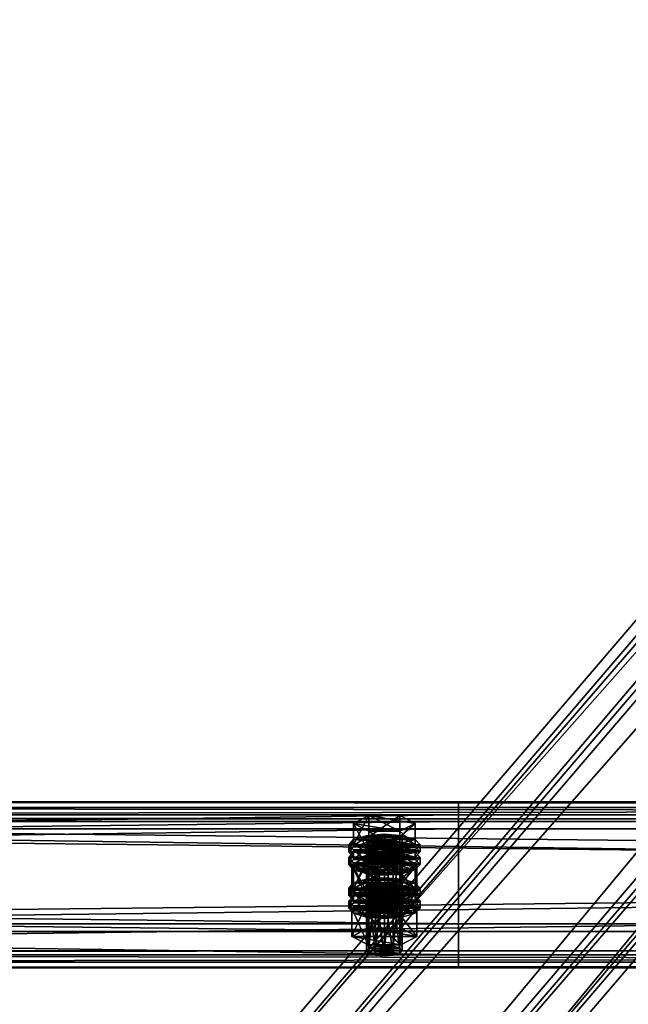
# Model space of a CAD drawing. Header units: millimetres. Extents: x 60485 to 71303, y 100 to 16900.
# Tile 52 of 256: x 63352 to 63557, y 662 to 993. Entities that reach past the tile are written whole.
import ezdxf

# ---------------------------------------------------------------- set-up
doc = ezdxf.new("R2010")
doc.units = ezdxf.units.MM
for name, color, linetype in [('13', 7, 'Continuous'), ('3', 7, 'Continuous'), ('9', 7, 'Continuous')]:
    doc.layers.add(name, color=color, linetype=linetype)

msp = doc.modelspace()

# ---------------------------------------------------------------- meshes
at = {"layer": '13', "color": 7}
mesh = msp.add_polyface(dxfattribs=at)
corners = [(63472, 695.73, 3219.76), (63475, 717, 3225.43), (63472, 716.76, 3226.2), (63469.8, 714.37, 3234.03), (63475, 713.49, 3236.9), (63472, 713.72, 3236.13), (63480.2, 714.37, 3234.03), (63469, 715.24, 3231.16), (63481, 715.24, 3231.16), (63469.8, 716.12, 3228.3), (63480.2, 716.12, 3228.3), (63478, 716.76, 3226.2), (63464.61, 715.24, 3231.16), (63469.8, 717.88, 3222.56), (63469.8, 725.05, 3224.75), (63464.61, 722.42, 3233.36), (63480.2, 725.05, 3224.75), (63480.2, 712.61, 3239.77), (63469.8, 712.61, 3239.77), (63469.8, 719.78, 3241.97), (63480.2, 719.78, 3241.97), (63463, 712.85, 3230.43), (63464.61, 714.61, 3224.7), (63464.61, 717, 3225.43), (63463, 715.24, 3231.16), (63469, 715.89, 3220.5), (63469, 718.28, 3221.23), (63475, 716.36, 3218.96), (63475, 718.75, 3219.69), (63475, 709.34, 3241.91), (63469, 712.2, 3241.1), (63475, 711.73, 3242.64), (63469, 709.81, 3240.37), (63464.61, 711.1, 3236.17), (63464.61, 713.49, 3236.9), (63481, 715.89, 3220.5), (63485.39, 714.61, 3224.7), (63487, 712.85, 3230.43), (63485.39, 711.1, 3236.17), (63481, 712.2, 3241.1), (63485.39, 713.49, 3236.9), (63487, 715.24, 3231.16), (63485.39, 717, 3225.43), (63481, 718.28, 3221.23), (63464.61, 710.3, 3223.38), (63469, 711.59, 3219.18), (63469, 713.98, 3219.91), (63464.61, 712.7, 3224.11), (63475, 712.06, 3217.64), (63475, 714.45, 3218.37), (63487, 710.94, 3229.85), (63463, 710.94, 3229.85), (63485.39, 712.7, 3224.11)]
mesh.append_faces([[corners[k] for k in face] for face in [(0, 1, 2, 2), (3, 4, 5, 5), (11, 2, 1, 1), (12, 14, 15, 15), (13, 16, 14, 14), (18, 15, 19, 19), (17, 12, 18, 18), (15, 20, 19, 19), (21, 23, 24, 24), (22, 26, 23, 23), (25, 28, 26, 26), (29, 30, 31, 31), (32, 34, 30, 30), (33, 24, 34, 34), (25, 35, 27, 27), (30, 39, 31, 31), (43, 26, 28, 28), (44, 46, 47, 47), (45, 49, 46, 46)]], dxfattribs={"vtx0": -1, "color": 7})
mesh.append_faces([[corners[k] for k in face] for face in [(6, 3, 7, 7), (8, 7, 9, 9), (10, 9, 2, 2), (17, 13, 12, 12), (20, 15, 14, 14), (36, 25, 22, 22), (37, 22, 21, 21), (38, 21, 33, 33), (39, 30, 34, 34), (40, 34, 24, 24), (41, 24, 23, 23), (42, 23, 26, 26), (50, 51, 47, 47), (52, 47, 46, 46)]], dxfattribs={"vtx0": -1, "vtx2": -1, "vtx3": -1, "color": 7})
mesh.append_faces([[corners[k] for k in face] for face in [(12, 13, 14, 14), (17, 18, 19, 19), (18, 12, 15, 15), (21, 22, 23, 23), (22, 25, 26, 26), (25, 27, 28, 28), (32, 33, 34, 34), (33, 21, 24, 24), (44, 45, 46, 46), (45, 48, 49, 49)]], dxfattribs={"vtx2": -1, "vtx3": -1, "color": 7})
mesh = msp.add_polyface(dxfattribs=at)
corners = [(63475, 695.96, 3218.99), (63478, 716.76, 3226.2), (63475, 717, 3225.43), (63478, 695.73, 3219.76), (63480.2, 716.12, 3228.3), (63475, 713.49, 3236.9), (63469.8, 714.37, 3234.03), (63478, 713.72, 3236.13), (63480.2, 714.37, 3234.03), (63469, 715.24, 3231.16), (63481, 715.24, 3231.16), (63469.8, 716.12, 3228.3), (63472, 716.76, 3226.2), (63469.8, 717.88, 3222.56), (63480.2, 717.88, 3222.56), (63480.2, 725.05, 3224.75), (63485.39, 715.24, 3231.16), (63485.39, 722.42, 3233.36), (63480.2, 712.61, 3239.77), (63480.2, 719.78, 3241.97), (63469.8, 719.78, 3241.97), (63469.8, 725.05, 3224.75), (63475, 716.36, 3218.96), (63481, 715.89, 3220.5), (63481, 718.28, 3221.23), (63475, 718.75, 3219.69), (63485.39, 714.61, 3224.7), (63485.39, 717, 3225.43), (63487, 712.85, 3230.43), (63487, 715.24, 3231.16), (63485.39, 711.1, 3236.17), (63485.39, 713.49, 3236.9), (63481, 712.2, 3241.1), (63481, 709.81, 3240.37), (63475, 711.73, 3242.64), (63469, 715.89, 3220.5), (63464.61, 714.61, 3224.7), (63463, 712.85, 3230.43), (63464.61, 713.49, 3236.9), (63463, 715.24, 3231.16), (63464.61, 717, 3225.43), (63469, 718.28, 3221.23), (63475, 712.06, 3217.64), (63481, 711.59, 3219.18), (63481, 713.98, 3219.91), (63475, 714.45, 3218.37), (63485.39, 710.3, 3223.38), (63485.39, 712.7, 3224.11), (63487, 710.94, 3229.85), (63469, 711.59, 3219.18), (63464.61, 712.7, 3224.11), (63469, 713.98, 3219.91)]
mesh.append_faces([[corners[k] for k in face] for face in [(0, 1, 2, 2), (3, 4, 1, 1), (14, 17, 15, 15), (16, 19, 17, 17), (18, 20, 19, 19), (13, 16, 14, 14), (17, 21, 15, 15), (22, 24, 25, 25), (23, 27, 24, 24), (26, 29, 27, 27), (28, 31, 29, 29), (30, 32, 31, 31), (33, 34, 32, 32), (42, 44, 45, 45), (43, 47, 44, 44), (46, 48, 47, 47), (49, 43, 42, 42), (44, 51, 45, 45)]], dxfattribs={"vtx0": -1, "color": 7})
mesh.append_faces([[corners[k] for k in face] for face in [(5, 6, 7, 7), (7, 6, 8, 8), (8, 9, 10, 10), (10, 11, 4, 4), (4, 12, 1, 1), (16, 13, 18, 18), (19, 21, 17, 17), (23, 35, 26, 26), (26, 36, 28, 28), (28, 37, 30, 30), (32, 38, 31, 31), (31, 39, 29, 29), (29, 40, 27, 27), (27, 41, 24, 24), (48, 50, 47, 47), (47, 51, 44, 44)]], dxfattribs={"vtx0": -1, "vtx1": -1, "color": 7})
mesh.append_faces([[corners[k] for k in face] for face in [(13, 14, 15, 15), (14, 16, 17, 17), (16, 18, 19, 19), (22, 23, 24, 24), (23, 26, 27, 27), (26, 28, 29, 29), (28, 30, 31, 31), (42, 43, 44, 44), (43, 46, 47, 47)]], dxfattribs={"vtx2": -1, "vtx3": -1, "color": 7})
mesh = msp.add_polyface(dxfattribs=at)
corners = [(63464.61, 700.62, 3278.98), (63469.8, 703.25, 3270.37), (63469.8, 710.42, 3272.57), (63464.61, 707.79, 3281.17), (63480.2, 710.42, 3272.57), (63469.8, 697.99, 3287.58), (63469.8, 705.16, 3289.78), (63480.2, 705.16, 3289.78), (63469, 701.27, 3268.31), (63475, 704.13, 3267.5), (63469, 703.66, 3269.04), (63481, 703.66, 3269.04), (63469, 694.21, 3224.73), (63469.8, 695.08, 3221.86), (63469.8, 716.12, 3228.3), (63469, 715.24, 3231.16), (63472, 695.73, 3219.76), (63472, 716.76, 3226.2), (63475, 695.96, 3218.99), (63475, 717, 3225.43), (63475, 692.45, 3230.47), (63472, 692.69, 3229.7), (63472, 713.72, 3236.13), (63475, 713.49, 3236.9), (63469.8, 693.33, 3227.6), (63469.8, 714.37, 3234.03), (63464.03, 698.99, 3226.19), (63469.52, 701.77, 3217.11), (63469.52, 711.33, 3220.03), (63464.03, 708.55, 3229.12), (63480.48, 711.33, 3220.03), (63469.52, 696.21, 3235.28), (63469.52, 705.77, 3238.2), (63480.48, 705.77, 3238.2), (63475, 709.34, 3241.91), (63469, 709.81, 3240.37), (63469, 712.2, 3241.1), (63481, 709.81, 3240.37), (63464.61, 711.1, 3236.17), (63463, 708.55, 3229.12), (63464.61, 710.3, 3223.38), (63464.61, 712.7, 3224.11), (63463, 710.94, 3229.85), (63475, 705.04, 3240.59), (63469, 705.51, 3239.06), (63469, 707.9, 3239.79), (63475, 707.43, 3241.32), (63464.61, 706.79, 3234.85), (63464.61, 709.19, 3235.59), (63485.39, 710.3, 3223.38), (63469, 711.59, 3219.18), (63487, 708.55, 3229.12), (63485.39, 706.79, 3234.85), (63481, 705.51, 3239.06), (63481, 707.9, 3239.79), (63485.39, 709.19, 3235.59)]
mesh.append_faces([[corners[k] for k in face] for face in [(0, 2, 3, 3), (1, 4, 2, 2), (5, 3, 6, 6), (3, 7, 6, 6), (8, 9, 10, 10), (11, 10, 9, 9), (12, 14, 15, 15), (13, 17, 14, 14), (20, 22, 23, 23), (21, 25, 22, 22), (24, 15, 25, 25), (26, 28, 29, 29), (27, 30, 28, 28), (31, 29, 32, 32), (29, 33, 32, 32), (37, 35, 34, 34), (39, 41, 42, 42), (43, 45, 46, 46), (44, 48, 45, 45), (47, 42, 48, 48)]], dxfattribs={"vtx0": -1, "color": 7})
mesh.append_faces([[corners[k] for k in face] for face in [(7, 3, 2, 2), (33, 29, 28, 28), (37, 38, 35, 35), (49, 50, 40, 40), (51, 40, 39, 39), (52, 39, 47, 47), (53, 47, 44, 44), (54, 45, 48, 48), (55, 48, 42, 42)]], dxfattribs={"vtx0": -1, "vtx2": -1, "vtx3": -1, "color": 7})
mesh.append_faces([[corners[k] for k in face] for face in [(0, 1, 2, 2), (5, 0, 3, 3), (12, 13, 14, 14), (13, 16, 17, 17), (16, 18, 19, 19), (20, 21, 22, 22), (21, 24, 25, 25), (24, 12, 15, 15), (26, 27, 28, 28), (34, 35, 36, 36), (39, 40, 41, 41), (43, 44, 45, 45), (44, 47, 48, 48), (47, 39, 42, 42)]], dxfattribs={"vtx2": -1, "vtx3": -1, "color": 7})
mesh = msp.add_polyface(dxfattribs=at)
corners = [(63469.8, 703.25, 3270.37), (63480.2, 703.25, 3270.37), (63480.2, 710.42, 3272.57), (63485.39, 700.62, 3278.98), (63485.39, 707.79, 3281.17), (63480.2, 705.16, 3289.78), (63480.2, 697.99, 3287.58), (63469.8, 705.16, 3289.78), (63469.8, 710.42, 3272.57), (63475, 701.74, 3266.77), (63481, 703.66, 3269.04), (63475, 704.13, 3267.5), (63485.39, 702.37, 3273.24), (63469, 703.66, 3269.04), (63475, 695.96, 3218.99), (63478, 695.73, 3219.76), (63478, 716.76, 3226.2), (63480.2, 695.08, 3221.86), (63480.2, 716.12, 3228.3), (63481, 694.21, 3224.73), (63481, 715.24, 3231.16), (63480.2, 693.33, 3227.6), (63480.2, 714.37, 3234.03), (63478, 692.69, 3229.7), (63478, 713.72, 3236.13), (63475, 713.49, 3236.9), (63469.52, 701.77, 3217.11), (63480.48, 701.77, 3217.11), (63480.48, 711.33, 3220.03), (63485.97, 698.99, 3226.19), (63485.97, 708.55, 3229.12), (63480.48, 705.77, 3238.2), (63480.48, 696.21, 3235.28), (63469.52, 705.77, 3238.2), (63469.52, 711.33, 3220.03), (63485.39, 711.1, 3236.17), (63481, 709.81, 3240.37), (63481, 712.2, 3241.1), (63475, 709.34, 3241.91), (63475, 711.73, 3242.64), (63464.61, 711.1, 3236.17), (63485.39, 710.3, 3223.38), (63487, 708.55, 3229.12), (63487, 710.94, 3229.85), (63485.39, 706.79, 3234.85), (63485.39, 709.19, 3235.59), (63481, 705.51, 3239.06), (63481, 707.9, 3239.79), (63475, 705.04, 3240.59), (63475, 707.43, 3241.32), (63481, 711.59, 3219.18), (63469, 711.59, 3219.18), (63464.61, 710.3, 3223.38), (63463, 708.55, 3229.12), (63464.61, 706.79, 3234.85), (63469, 705.51, 3239.06), (63469, 707.9, 3239.79), (63464.61, 709.19, 3235.59), (63463, 710.94, 3229.85)]
mesh.append_faces([[corners[k] for k in face] for face in [(1, 4, 2, 2), (3, 5, 4, 4), (6, 7, 5, 5), (4, 8, 2, 2), (9, 10, 11, 11), (17, 20, 18, 18), (19, 22, 20, 20), (21, 24, 22, 22), (23, 25, 24, 24), (27, 30, 28, 28), (29, 31, 30, 30), (32, 33, 31, 31), (30, 34, 28, 28), (42, 45, 43, 43), (44, 47, 45, 45), (46, 49, 47, 47), (46, 55, 48, 48), (56, 47, 49, 49)]], dxfattribs={"vtx0": -1, "color": 7})
mesh.append_faces([[corners[k] for k in face] for face in [(5, 8, 4, 4), (12, 13, 10, 10), (31, 34, 30, 30), (35, 40, 36, 36), (50, 51, 41, 41), (41, 52, 42, 42), (42, 53, 44, 44), (44, 54, 46, 46), (47, 57, 45, 45), (45, 58, 43, 43)]], dxfattribs={"vtx0": -1, "vtx1": -1, "color": 7})
mesh.append_faces([[corners[k] for k in face] for face in [(0, 1, 2, 2), (1, 3, 4, 4), (14, 15, 16, 16), (15, 17, 18, 18), (17, 19, 20, 20), (19, 21, 22, 22), (21, 23, 24, 24), (26, 27, 28, 28), (27, 29, 30, 30), (35, 36, 37, 37), (36, 38, 39, 39), (41, 42, 43, 43), (42, 44, 45, 45), (44, 46, 47, 47), (46, 48, 49, 49)]], dxfattribs={"vtx2": -1, "vtx3": -1, "color": 7})
mesh = msp.add_polyface(dxfattribs=at)
corners = [(63475, 681.34, 3266.81), (63478, 702.14, 3274.01), (63475, 702.37, 3273.24), (63478, 681.1, 3267.57), (63480.2, 701.5, 3276.11), (63480.2, 680.46, 3269.67), (63481, 700.62, 3278.98), (63475, 698.86, 3284.72), (63469.8, 699.74, 3281.85), (63478, 699.1, 3283.95), (63480.2, 699.74, 3281.85), (63469, 700.62, 3278.98), (63469.8, 701.5, 3276.11), (63472, 702.14, 3274.01), (63485.39, 700.62, 3278.98), (63480.2, 697.99, 3287.58), (63480.2, 705.16, 3289.78), (63469.8, 703.25, 3270.37), (63480.2, 703.25, 3270.37), (63464.61, 700.62, 3278.98), (63485.97, 693.92, 3276.93), (63469.52, 696.7, 3267.85), (63480.48, 696.7, 3267.85), (63475, 701.74, 3266.77), (63481, 701.27, 3268.31), (63481, 703.66, 3269.04), (63485.39, 699.98, 3272.51), (63485.39, 702.37, 3273.24), (63487, 698.23, 3278.25), (63487, 700.62, 3278.98), (63485.39, 696.47, 3283.98), (63485.39, 698.86, 3284.72), (63481, 695.19, 3288.18), (63481, 697.58, 3288.92), (63475, 694.72, 3289.72), (63475, 697.11, 3290.45), (63469, 701.27, 3268.31), (63464.61, 699.98, 3272.51), (63463, 698.23, 3278.25), (63464.61, 698.86, 3284.72), (63463, 700.62, 3278.98), (63464.61, 702.37, 3273.24), (63475, 697.43, 3265.46), (63481, 696.96, 3266.99), (63481, 699.35, 3267.72), (63475, 699.83, 3266.19), (63485.39, 695.68, 3271.19), (63485.39, 698.07, 3271.92), (63487, 696.32, 3277.66), (63469, 696.96, 3266.99), (63464.61, 698.07, 3271.92), (63469, 699.35, 3267.72), (63478, 692.69, 3229.7), (63475, 692.45, 3230.47), (63475, 713.49, 3236.9), (63485.97, 698.99, 3226.19), (63480.48, 696.21, 3235.28), (63480.48, 705.77, 3238.2), (63469.52, 701.77, 3217.11), (63480.48, 701.77, 3217.11), (63464.03, 698.99, 3226.19)]
mesh.append_faces([[corners[k] for k in face] for face in [(0, 1, 2, 2), (3, 4, 1, 1), (5, 6, 4, 4), (17, 14, 18, 18), (20, 21, 22, 22), (24, 27, 25, 25), (26, 29, 27, 27), (28, 31, 29, 29), (30, 33, 31, 31), (32, 35, 33, 33), (42, 44, 45, 45), (43, 47, 44, 44), (46, 48, 47, 47), (49, 43, 42, 42), (44, 51, 45, 45), (58, 55, 59, 59)]], dxfattribs={"vtx0": -1, "color": 7})
mesh.append_faces([[corners[k] for k in face] for face in [(7, 8, 9, 9), (9, 8, 10, 10), (10, 11, 6, 6), (6, 12, 4, 4), (4, 13, 1, 1), (14, 19, 15, 15), (24, 36, 26, 26), (26, 37, 28, 28), (28, 38, 30, 30), (33, 39, 31, 31), (31, 40, 29, 29), (29, 41, 27, 27), (43, 49, 46, 46), (48, 50, 47, 47), (47, 51, 44, 44), (55, 60, 56, 56)]], dxfattribs={"vtx0": -1, "vtx1": -1, "color": 7})
mesh.append_faces([[corners[k] for k in face] for face in [(14, 15, 16, 16), (23, 24, 25, 25), (24, 26, 27, 27), (26, 28, 29, 29), (28, 30, 31, 31), (30, 32, 33, 33), (32, 34, 35, 35), (42, 43, 44, 44), (43, 46, 47, 47), (52, 53, 54, 54), (55, 56, 57, 57)]], dxfattribs={"vtx2": -1, "vtx3": -1, "color": 7})
mesh = msp.add_polyface(dxfattribs=at)
corners = [(63469.8, 680.46, 3269.67), (63472, 702.14, 3274.01), (63469.8, 701.5, 3276.11), (63472, 681.1, 3267.57), (63475, 702.37, 3273.24), (63469.8, 699.74, 3281.85), (63475, 698.86, 3284.72), (63472, 699.1, 3283.95), (63480.2, 699.74, 3281.85), (63469, 700.62, 3278.98), (63481, 700.62, 3278.98), (63480.2, 701.5, 3276.11), (63478, 702.14, 3274.01), (63480.2, 697.99, 3287.58), (63469.8, 697.99, 3287.58), (63469.8, 705.16, 3289.78), (63485.39, 700.62, 3278.98), (63469.8, 703.25, 3270.37), (63464.61, 700.62, 3278.98), (63463, 698.23, 3278.25), (63464.61, 699.98, 3272.51), (63464.61, 702.37, 3273.24), (63463, 700.62, 3278.98), (63469, 701.27, 3268.31), (63469, 703.66, 3269.04), (63475, 701.74, 3266.77), (63475, 704.13, 3267.5), (63475, 694.72, 3289.72), (63469, 695.19, 3288.18), (63469, 697.58, 3288.92), (63475, 697.11, 3290.45), (63464.61, 696.47, 3283.98), (63464.61, 698.86, 3284.72), (63481, 701.27, 3268.31), (63485.39, 699.98, 3272.51), (63487, 698.23, 3278.25), (63485.39, 696.47, 3283.98), (63481, 697.58, 3288.92), (63485.39, 698.86, 3284.72), (63487, 700.62, 3278.98), (63485.39, 702.37, 3273.24), (63463, 693.92, 3276.93), (63464.61, 695.68, 3271.19), (63464.61, 698.07, 3271.92), (63463, 696.32, 3277.66), (63469, 696.96, 3266.99), (63469, 699.35, 3267.72), (63475, 697.43, 3265.46), (63475, 699.83, 3266.19), (63485.39, 695.68, 3271.19), (63487, 696.32, 3277.66), (63485.39, 698.07, 3271.92), (63480.48, 696.21, 3235.28), (63469.52, 696.21, 3235.28), (63469.52, 705.77, 3238.2), (63464.03, 698.99, 3226.19), (63464.03, 708.55, 3229.12), (63485.97, 698.99, 3226.19), (63469.52, 701.77, 3217.11)]
mesh.append_faces([[corners[k] for k in face] for face in [(0, 1, 2, 2), (3, 4, 1, 1), (5, 6, 7, 7), (12, 1, 4, 4), (13, 18, 14, 14), (19, 21, 22, 22), (20, 24, 21, 21), (27, 29, 30, 30), (28, 32, 29, 29), (31, 22, 32, 32), (23, 33, 25, 25), (29, 37, 30, 30), (41, 43, 44, 44), (42, 46, 43, 43), (45, 48, 46, 46), (52, 55, 53, 53)]], dxfattribs={"vtx0": -1, "color": 7})
mesh.append_faces([[corners[k] for k in face] for face in [(8, 5, 9, 9), (10, 9, 2, 2), (11, 2, 1, 1), (16, 17, 18, 18), (34, 23, 20, 20), (35, 20, 19, 19), (36, 19, 31, 31), (37, 29, 32, 32), (38, 32, 22, 22), (39, 22, 21, 21), (40, 21, 24, 24), (49, 45, 42, 42), (50, 44, 43, 43), (51, 43, 46, 46), (57, 58, 55, 55)]], dxfattribs={"vtx0": -1, "vtx2": -1, "vtx3": -1, "color": 7})
mesh.append_faces([[corners[k] for k in face] for face in [(13, 14, 15, 15), (19, 20, 21, 21), (20, 23, 24, 24), (23, 25, 26, 26), (27, 28, 29, 29), (28, 31, 32, 32), (31, 19, 22, 22), (41, 42, 43, 43), (42, 45, 46, 46), (45, 47, 48, 48), (52, 53, 54, 54), (53, 55, 56, 56)]], dxfattribs={"vtx2": -1, "vtx3": -1, "color": 7})
mesh = msp.add_polyface(dxfattribs=at)
corners = [(63469, 679.58, 3272.54), (63469.8, 680.46, 3269.67), (63469.8, 701.5, 3276.11), (63469, 700.62, 3278.98), (63472, 681.1, 3267.57), (63472, 702.14, 3274.01), (63475, 681.34, 3266.81), (63475, 702.37, 3273.24), (63475, 677.83, 3278.28), (63472, 678.06, 3277.51), (63472, 699.1, 3283.95), (63475, 698.86, 3284.72), (63469.8, 678.7, 3275.41), (63469.8, 699.74, 3281.85), (63478, 681.1, 3267.57), (63480.2, 680.46, 3269.67), (63481, 679.58, 3272.54), (63480.2, 678.7, 3275.41), (63478, 678.06, 3277.51), (63464.03, 684.36, 3274.01), (63469.52, 687.14, 3264.92), (63469.52, 696.7, 3267.85), (63464.03, 693.92, 3276.93), (63480.48, 696.7, 3267.85), (63480.48, 681.58, 3283.09), (63469.52, 681.58, 3283.09), (63469.52, 691.15, 3286.02), (63485.97, 684.36, 3274.01), (63480.48, 691.15, 3286.02), (63481, 695.19, 3288.18), (63464.61, 696.47, 3283.98), (63469, 695.19, 3288.18), (63475, 694.72, 3289.72), (63475, 690.41, 3288.41), (63469, 690.88, 3286.87), (63469, 693.28, 3287.6), (63475, 692.81, 3289.14), (63464.61, 692.17, 3282.67), (63464.61, 694.56, 3283.4), (63463, 693.92, 3276.93), (63463, 696.32, 3277.66), (63487, 693.92, 3276.93), (63464.61, 695.68, 3271.19), (63485.39, 692.17, 3282.67), (63481, 690.88, 3286.87), (63481, 693.28, 3287.6), (63485.39, 694.56, 3283.4), (63480.2, 695.08, 3221.86), (63472, 695.73, 3219.76), (63469.8, 695.08, 3221.86), (63481, 694.21, 3224.73), (63469, 694.21, 3224.73), (63480.2, 693.33, 3227.6), (63469.8, 693.33, 3227.6), (63478, 692.69, 3229.7), (63472, 692.69, 3229.7)]
mesh.append_faces([[corners[k] for k in face] for face in [(0, 2, 3, 3), (8, 10, 11, 11), (9, 13, 10, 10), (12, 3, 13, 13), (4, 14, 6, 6), (18, 9, 8, 8), (19, 21, 22, 22), (20, 23, 21, 21), (25, 22, 26, 26), (24, 19, 25, 25), (22, 28, 26, 26), (29, 31, 32, 32), (33, 35, 36, 36), (34, 38, 35, 35), (37, 40, 38, 38)]], dxfattribs={"vtx0": -1, "color": 7})
mesh.append_faces([[corners[k] for k in face] for face in [(15, 4, 1, 1), (16, 1, 0, 0), (17, 0, 12, 12), (18, 12, 9, 9), (27, 20, 19, 19), (28, 22, 21, 21), (29, 30, 31, 31), (41, 42, 39, 39), (43, 39, 37, 37), (44, 37, 34, 34), (45, 35, 38, 38), (46, 38, 40, 40), (47, 48, 49, 49), (50, 49, 51, 51), (52, 51, 53, 53), (54, 53, 55, 55)]], dxfattribs={"vtx0": -1, "vtx2": -1, "vtx3": -1, "color": 7})
mesh.append_faces([[corners[k] for k in face] for face in [(0, 1, 2, 2), (1, 4, 5, 5), (4, 6, 7, 7), (8, 9, 10, 10), (9, 12, 13, 13), (12, 0, 3, 3), (19, 20, 21, 21), (24, 25, 26, 26), (25, 19, 22, 22), (33, 34, 35, 35), (34, 37, 38, 38), (37, 39, 40, 40)]], dxfattribs={"vtx2": -1, "vtx3": -1, "color": 7})
mesh = msp.add_polyface(dxfattribs=at)
corners = [(63475, 681.34, 3266.81), (63478, 681.1, 3267.57), (63478, 702.14, 3274.01), (63480.2, 680.46, 3269.67), (63480.2, 701.5, 3276.11), (63481, 679.58, 3272.54), (63481, 700.62, 3278.98), (63480.2, 678.7, 3275.41), (63480.2, 699.74, 3281.85), (63478, 678.06, 3277.51), (63478, 699.1, 3283.95), (63475, 677.83, 3278.28), (63475, 698.86, 3284.72), (63472, 681.1, 3267.57), (63469.8, 680.46, 3269.67), (63469, 679.58, 3272.54), (63469.8, 678.7, 3275.41), (63469.52, 687.14, 3264.92), (63480.48, 687.14, 3264.92), (63480.48, 696.7, 3267.85), (63485.97, 684.36, 3274.01), (63485.97, 693.92, 3276.93), (63480.48, 681.58, 3283.09), (63480.48, 691.15, 3286.02), (63469.52, 691.15, 3286.02), (63464.03, 684.36, 3274.01), (63469.52, 696.7, 3267.85), (63485.39, 696.47, 3283.98), (63464.61, 696.47, 3283.98), (63481, 695.19, 3288.18), (63485.39, 695.68, 3271.19), (63487, 693.92, 3276.93), (63487, 696.32, 3277.66), (63485.39, 692.17, 3282.67), (63485.39, 694.56, 3283.4), (63481, 690.88, 3286.87), (63481, 693.28, 3287.6), (63475, 690.41, 3288.41), (63475, 692.81, 3289.14), (63464.61, 695.68, 3271.19), (63463, 693.92, 3276.93), (63464.61, 692.17, 3282.67), (63469, 690.88, 3286.87), (63469, 693.28, 3287.6), (63464.61, 694.56, 3283.4), (63463, 696.32, 3277.66), (63472, 695.73, 3219.76), (63478, 695.73, 3219.76), (63475, 695.96, 3218.99), (63480.2, 695.08, 3221.86), (63469.8, 695.08, 3221.86), (63481, 694.21, 3224.73), (63469, 694.21, 3224.73), (63480.2, 693.33, 3227.6), (63469.8, 693.33, 3227.6), (63478, 692.69, 3229.7), (63472, 692.69, 3229.7), (63475, 692.45, 3230.47)]
mesh.append_faces([[corners[k] for k in face] for face in [(5, 8, 6, 6), (7, 10, 8, 8), (9, 12, 10, 10), (18, 21, 19, 19), (20, 23, 21, 21), (22, 24, 23, 23), (17, 20, 18, 18), (31, 34, 32, 32), (33, 36, 34, 34), (35, 38, 36, 36), (35, 42, 37, 37), (43, 36, 38, 38), (46, 47, 48, 48), (55, 56, 57, 57)]], dxfattribs={"vtx0": -1, "color": 7})
mesh.append_faces([[corners[k] for k in face] for face in [(1, 13, 3, 3), (3, 14, 5, 5), (5, 15, 7, 7), (7, 16, 9, 9), (20, 25, 22, 22), (23, 26, 21, 21), (27, 28, 29, 29), (30, 39, 31, 31), (31, 40, 33, 33), (33, 41, 35, 35), (36, 44, 34, 34), (34, 45, 32, 32), (47, 46, 49, 49), (49, 50, 51, 51), (51, 52, 53, 53), (53, 54, 55, 55)]], dxfattribs={"vtx0": -1, "vtx1": -1, "color": 7})
mesh.append_faces([[corners[k] for k in face] for face in [(0, 1, 2, 2), (1, 3, 4, 4), (3, 5, 6, 6), (5, 7, 8, 8), (7, 9, 10, 10), (9, 11, 12, 12), (17, 18, 19, 19), (18, 20, 21, 21), (20, 22, 23, 23), (30, 31, 32, 32), (31, 33, 34, 34), (33, 35, 36, 36), (35, 37, 38, 38)]], dxfattribs={"vtx2": -1, "vtx3": -1, "color": 7})
at = {"layer": '3', "color": 91}
mesh = msp.add_polyface(dxfattribs=at)
corners = [(63310.84, 413.17, 3016.38), (63269.04, 445.87, 3026.37), (65689.15, 3274.23, 3891.09), (65730.94, 3241.53, 3881.09), (63269.04, 424.24, 3097.14), (65689.15, 3252.59, 3961.85), (63310.84, 391.54, 3087.14), (65730.94, 3219.89, 3951.86), (63313.16, 412.23, 3012.95), (63313.16, 388.84, 3089.46), (65733.26, 3217.2, 3954.17), (65733.26, 3240.59, 3877.66), (63266.72, 425.18, 3100.57), (65686.83, 3253.53, 3965.28), (63266.72, 448.57, 3024.06), (65686.83, 3276.92, 3888.77)]
mesh.append_faces([[corners[k] for k in face] for face in [(0, 2, 3, 3), (1, 5, 2, 2), (4, 7, 5, 5), (6, 3, 7, 7), (8, 10, 11, 11), (9, 13, 10, 10), (12, 15, 13, 13), (14, 11, 15, 15)]], dxfattribs={"vtx0": -1, "color": 91})
mesh.append_faces([[corners[k] for k in face] for face in [(6, 8, 0, 0), (12, 4, 14, 14), (11, 3, 15, 15), (3, 10, 7, 7), (7, 10, 5, 5), (15, 2, 13, 13), (2, 15, 3, 3), (13, 5, 10, 10)]], dxfattribs={"vtx0": -1, "vtx1": -1, "color": 91})
mesh.append_faces([[corners[k] for k in face] for face in [(9, 6, 4, 4), (6, 9, 8, 8), (0, 8, 14, 14), (4, 12, 9, 9), (14, 4, 1, 1), (14, 1, 0, 0), (3, 11, 10, 10), (13, 2, 5, 5)]], dxfattribs={"vtx0": -1, "vtx2": -1, "vtx3": -1, "color": 91})
mesh.append_faces([[corners[k] for k in face] for face in [(0, 1, 2, 2), (1, 4, 5, 5), (4, 6, 7, 7), (6, 0, 3, 3), (8, 9, 10, 10), (9, 12, 13, 13), (12, 14, 15, 15), (14, 8, 11, 11)]], dxfattribs={"vtx2": -1, "vtx3": -1, "color": 91})
at = {"layer": '9', "color": 243}
mesh = msp.add_polyface(dxfattribs=at)
corners = [(63500, 678.15, 3183.22), (63500, 723.09, 3196.96), (60500, 723.09, 3196.96), (60500, 678.15, 3183.22), (63500, 688.58, 3309.8), (60500, 688.58, 3309.8), (63500, 723.96, 3320.63), (60500, 723.96, 3320.63), (63500, 727.76, 3308.19), (60500, 727.76, 3308.19), (63500, 729.67, 3308.78), (60500, 729.67, 3308.78), (63500, 725.28, 3323.12), (60500, 725.28, 3323.12), (63500, 686.08, 3311.13), (60500, 686.08, 3311.13), (63500, 720.59, 3198.29), (60500, 720.59, 3198.29), (63500, 679.47, 3185.71), (60500, 679.47, 3185.71), (63500, 675.67, 3198.15), (60500, 675.67, 3198.15), (63500, 673.76, 3197.56), (60500, 673.76, 3197.56)]
mesh.append_faces([[corners[k] for k in face] for face in [(0, 2, 3, 3), (1, 5, 2, 2), (4, 7, 5, 5), (6, 9, 7, 7), (8, 11, 9, 9), (10, 13, 11, 11), (12, 15, 13, 13), (14, 17, 15, 15), (16, 19, 17, 17), (18, 21, 19, 19), (20, 23, 21, 21), (22, 3, 23, 23), (8, 12, 10, 10), (20, 0, 22, 22), (11, 7, 9, 9)]], dxfattribs={"vtx0": -1, "color": 243})
mesh.append_faces([[corners[k] for k in face] for face in [(12, 6, 14, 14), (14, 1, 16, 16), (16, 0, 18, 18), (18, 0, 20, 20), (3, 19, 23, 23), (19, 2, 17, 17), (17, 2, 15, 15), (15, 5, 13, 13), (13, 7, 11, 11)]], dxfattribs={"vtx0": -1, "vtx1": -1, "color": 243})
mesh.append_faces([[corners[k] for k in face] for face in [(12, 8, 6, 6), (14, 6, 4, 4), (14, 4, 1, 1), (16, 1, 0, 0), (19, 3, 2, 2), (15, 2, 5, 5), (13, 5, 7, 7)]], dxfattribs={"vtx0": -1, "vtx2": -1, "vtx3": -1, "color": 243})
mesh.append_faces([[corners[k] for k in face] for face in [(21, 23, 19, 19)]], dxfattribs={"vtx1": -1, "color": 243})
mesh.append_faces([[corners[k] for k in face] for face in [(0, 1, 2, 2), (1, 4, 5, 5), (4, 6, 7, 7), (6, 8, 9, 9), (8, 10, 11, 11), (10, 12, 13, 13), (12, 14, 15, 15), (14, 16, 17, 17), (16, 18, 19, 19), (18, 20, 21, 21), (20, 22, 23, 23), (22, 0, 3, 3)]], dxfattribs={"vtx2": -1, "vtx3": -1, "color": 243})
mesh = msp.add_polyface(dxfattribs=at)
corners = [(66100, 678.15, 3183.22), (66100, 723.09, 3196.96), (62900, 723.09, 3196.96), (62900, 678.15, 3183.22), (66100, 688.58, 3309.8), (62900, 688.58, 3309.8), (66100, 723.96, 3320.63), (62900, 723.96, 3320.63), (66100, 727.76, 3308.19), (62900, 727.76, 3308.19), (66100, 729.67, 3308.78), (62900, 729.67, 3308.78), (66100, 725.28, 3323.12), (62900, 725.28, 3323.12), (66100, 686.08, 3311.13), (62900, 686.08, 3311.13), (66100, 720.59, 3198.29), (62900, 720.59, 3198.29), (66100, 679.47, 3185.71), (62900, 679.47, 3185.71), (66100, 675.67, 3198.15), (62900, 675.67, 3198.15), (66100, 673.76, 3197.56), (62900, 673.76, 3197.56)]
mesh.append_faces([[corners[k] for k in face] for face in [(0, 2, 3, 3), (1, 5, 2, 2), (4, 7, 5, 5), (6, 9, 7, 7), (8, 11, 9, 9), (10, 13, 11, 11), (12, 15, 13, 13), (14, 17, 15, 15), (16, 19, 17, 17), (18, 21, 19, 19), (20, 23, 21, 21), (22, 3, 23, 23), (8, 12, 10, 10), (20, 0, 22, 22), (11, 7, 9, 9)]], dxfattribs={"vtx0": -1, "color": 243})
mesh.append_faces([[corners[k] for k in face] for face in [(14, 1, 16, 16), (16, 0, 18, 18), (18, 0, 20, 20), (3, 19, 23, 23), (19, 2, 17, 17), (17, 2, 15, 15), (15, 5, 13, 13), (13, 7, 11, 11)]], dxfattribs={"vtx0": -1, "vtx1": -1, "color": 243})
mesh.append_faces([[corners[k] for k in face] for face in [(12, 8, 6, 6), (6, 14, 12, 12), (14, 6, 4, 4), (14, 4, 1, 1), (16, 1, 0, 0), (19, 3, 2, 2), (15, 2, 5, 5), (13, 5, 7, 7)]], dxfattribs={"vtx0": -1, "vtx2": -1, "vtx3": -1, "color": 243})
mesh.append_faces([[corners[k] for k in face] for face in [(21, 23, 19, 19)]], dxfattribs={"vtx1": -1, "color": 243})
mesh.append_faces([[corners[k] for k in face] for face in [(0, 1, 2, 2), (1, 4, 5, 5), (4, 6, 7, 7), (6, 8, 9, 9), (8, 10, 11, 11), (10, 12, 13, 13), (12, 14, 15, 15), (14, 16, 17, 17), (16, 18, 19, 19), (18, 20, 21, 21), (20, 22, 23, 23), (22, 0, 3, 3)]], dxfattribs={"vtx2": -1, "vtx3": -1, "color": 243})

doc.saveas('drawing.dxf')
